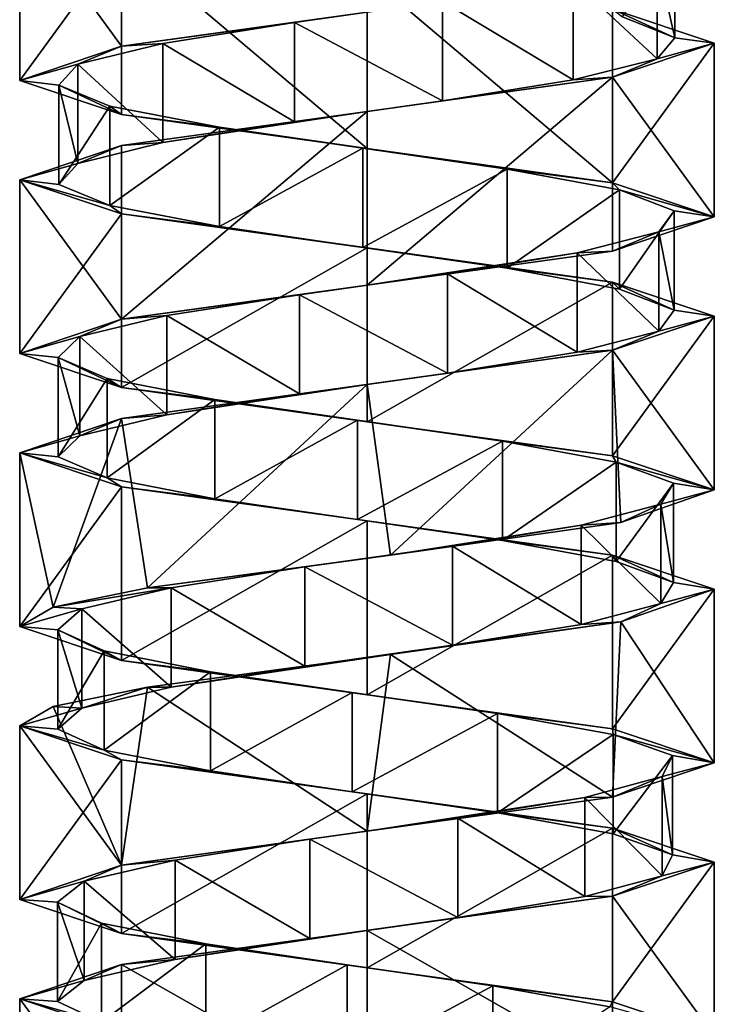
# Model space of a CAD drawing. Header units: millimetres. Extents: x -106 to 198, y -388 to 267.
# Tile 7 of 256: x 143 to 157, y -265 to -245. Entities that reach past the tile are written whole.
import ezdxf

# ---------------------------------------------------------------- set-up
doc = ezdxf.new("R2010")
doc.units = ezdxf.units.MM
doc.header["$LTSCALE"] = 52.148148
for name, color, linetype in [('5770', 7, 'CONTINUOUS'), ('5771', 7, 'CONTINUOUS'), ('5772', 7, 'CONTINUOUS'), ('5773', 7, 'CONTINUOUS'), ('5774', 7, 'CONTINUOUS'), ('5775', 7, 'CONTINUOUS'), ('6231', 7, 'CONTINUOUS'), ('6232', 7, 'CONTINUOUS'), ('6233', 7, 'CONTINUOUS'), ('6234', 7, 'CONTINUOUS'), ('6235', 7, 'CONTINUOUS'), ('6306', 7, 'CONTINUOUS'), ('6307', 7, 'CONTINUOUS'), ('6308', 7, 'CONTINUOUS'), ('6309', 7, 'CONTINUOUS'), ('6310', 7, 'CONTINUOUS')]:
    doc.layers.add(name, color=color, linetype=linetype)

msp = doc.modelspace()

# ---------------------------------------------------------------- linework, layer by layer
at = {"layer": '5770', "linetype": 'CONTINUOUS'}
for points in [[(156.204, -245.644, -20.624), (155.148, -245.222, -23.415), (156.204, -243.644, -20.624), (156.204, -245.644, -20.624)], [(155.847, -244.066, -17.662), (156.204, -245.644, -20.624), (156.204, -243.644, -20.624), (155.847, -244.066, -17.662)], [(154.158, -244.488, -15.203), (155.847, -246.066, -17.662), (155.847, -244.066, -17.662), (154.158, -244.488, -15.203)], [(155.847, -246.066, -17.662), (156.204, -245.644, -20.624), (155.847, -244.066, -17.662), (155.847, -246.066, -17.662)], [(151.521, -244.91, -13.808), (154.158, -246.488, -15.203), (154.158, -244.488, -15.203), (151.521, -244.91, -13.808)], [(154.158, -246.488, -15.203), (155.847, -246.066, -17.662), (154.158, -244.488, -15.203), (154.158, -246.488, -15.203)], [(148.537, -245.332, -13.794), (151.521, -246.91, -13.808), (151.521, -244.91, -13.808), (148.537, -245.332, -13.794)], [(151.521, -246.91, -13.808), (154.158, -246.488, -15.203), (151.521, -244.91, -13.808), (151.521, -246.91, -13.808)], [(145.887, -245.754, -15.164), (148.537, -247.332, -13.794), (148.537, -245.332, -13.794), (145.887, -245.754, -15.164)], [(148.537, -247.332, -13.794), (151.521, -246.91, -13.808), (148.537, -245.332, -13.794), (148.537, -247.332, -13.794)], [(144.174, -246.176, -17.607), (145.887, -247.754, -15.164), (145.887, -245.754, -15.164), (144.174, -246.176, -17.607)], [(145.887, -247.754, -15.164), (148.537, -247.332, -13.794), (145.887, -245.754, -15.164), (145.887, -247.754, -15.164)], [(143.789, -246.598, -20.565), (144.174, -248.176, -17.607), (144.174, -246.176, -17.607), (143.789, -246.598, -20.565)], [(144.174, -248.176, -17.607), (145.887, -247.754, -15.164), (144.174, -246.176, -17.607), (144.174, -248.176, -17.607)], [(143.789, -248.598, -20.565), (144.174, -248.176, -17.607), (143.789, -246.598, -20.565), (143.789, -248.598, -20.565)], [(144.819, -247.02, -23.366), (143.789, -248.598, -20.565), (143.789, -246.598, -20.565), (144.819, -247.02, -23.366)], [(144.819, -249.02, -23.366), (143.789, -248.598, -20.565), (144.819, -247.02, -23.366), (144.819, -249.02, -23.366)], [(147.029, -247.441, -25.369), (144.819, -249.02, -23.366), (144.819, -247.02, -23.366), (147.029, -247.441, -25.369)], [(147.029, -249.441, -25.369), (144.819, -249.02, -23.366), (147.029, -247.441, -25.369), (147.029, -249.441, -25.369)], [(149.917, -247.863, -26.119), (147.029, -249.441, -25.369), (147.029, -247.441, -25.369), (149.917, -247.863, -26.119)], [(149.917, -249.863, -26.119), (147.029, -249.441, -25.369), (149.917, -247.863, -26.119), (149.917, -249.863, -26.119)], [(152.824, -248.285, -25.446), (149.917, -249.863, -26.119), (149.917, -247.863, -26.119), (152.824, -248.285, -25.446)], [(152.824, -250.285, -25.446), (149.917, -249.863, -26.119), (152.824, -248.285, -25.446), (152.824, -250.285, -25.446)], [(155.086, -248.707, -23.502), (152.824, -250.285, -25.446), (152.824, -248.285, -25.446), (155.086, -248.707, -23.502)], [(155.086, -250.707, -23.502), (152.824, -250.285, -25.446), (155.086, -248.707, -23.502), (155.086, -250.707, -23.502)], [(156.191, -249.129, -20.73), (155.086, -250.707, -23.502), (155.086, -248.707, -23.502), (156.191, -249.129, -20.73)], [(156.191, -251.129, -20.73), (155.086, -250.707, -23.502), (156.191, -249.129, -20.73), (156.191, -251.129, -20.73)], [(155.884, -249.551, -17.762), (156.191, -251.129, -20.73), (156.191, -249.129, -20.73), (155.884, -249.551, -17.762)], [(154.237, -249.973, -15.275), (155.884, -251.551, -17.762), (155.884, -249.551, -17.762), (154.237, -249.973, -15.275)], [(155.884, -251.551, -17.762), (156.191, -251.129, -20.73), (155.884, -249.551, -17.762), (155.884, -251.551, -17.762)], [(151.624, -250.395, -13.835), (154.237, -251.973, -15.275), (154.237, -249.973, -15.275), (151.624, -250.395, -13.835)], [(154.237, -251.973, -15.275), (155.884, -251.551, -17.762), (154.237, -249.973, -15.275), (154.237, -251.973, -15.275)], [(148.641, -250.817, -13.77), (151.624, -252.395, -13.835), (151.624, -250.395, -13.835), (148.641, -250.817, -13.77)], [(151.624, -252.395, -13.835), (154.237, -251.973, -15.275), (151.624, -250.395, -13.835), (151.624, -252.395, -13.835)], [(145.968, -251.239, -15.095), (148.641, -252.817, -13.77), (148.641, -250.817, -13.77), (145.968, -251.239, -15.095)], [(148.641, -252.817, -13.77), (151.624, -252.395, -13.835), (148.641, -250.817, -13.77), (148.641, -252.817, -13.77)], [(144.214, -251.661, -17.508), (145.968, -253.239, -15.095), (145.968, -251.239, -15.095), (144.214, -251.661, -17.508)], [(145.968, -253.239, -15.095), (148.641, -252.817, -13.77), (145.968, -251.239, -15.095), (145.968, -253.239, -15.095)], [(143.778, -252.083, -20.459), (144.214, -253.661, -17.508), (144.214, -251.661, -17.508), (143.778, -252.083, -20.459)], [(144.214, -253.661, -17.508), (145.968, -253.239, -15.095), (144.214, -251.661, -17.508), (144.214, -253.661, -17.508)], [(143.778, -254.083, -20.459), (144.214, -253.661, -17.508), (143.778, -252.083, -20.459), (143.778, -254.083, -20.459)], [(144.76, -252.505, -23.277), (143.778, -254.083, -20.459), (143.778, -252.083, -20.459), (144.76, -252.505, -23.277)], [(144.76, -254.505, -23.277), (143.778, -254.083, -20.459), (144.76, -252.505, -23.277), (144.76, -254.505, -23.277)], [(146.936, -252.927, -25.317), (144.76, -254.505, -23.277), (144.76, -252.505, -23.277), (146.936, -252.927, -25.317)], [(146.936, -254.927, -25.317), (144.76, -254.505, -23.277), (146.936, -252.927, -25.317), (146.936, -254.927, -25.317)], [(149.811, -253.348, -26.117), (146.936, -254.927, -25.317), (146.936, -252.927, -25.317), (149.811, -253.348, -26.117)], [(149.811, -255.348, -26.117), (146.936, -254.927, -25.317), (149.811, -253.348, -26.117), (149.811, -255.348, -26.117)], [(152.728, -253.77, -25.493), (149.811, -255.348, -26.117), (149.811, -253.348, -26.117), (152.728, -253.77, -25.493)], [(152.728, -255.77, -25.493), (149.811, -255.348, -26.117), (152.728, -253.77, -25.493), (152.728, -255.77, -25.493)], [(155.024, -254.192, -23.588), (152.728, -255.77, -25.493), (152.728, -253.77, -25.493), (155.024, -254.192, -23.588)], [(155.024, -256.192, -23.588), (152.728, -255.77, -25.493), (155.024, -254.192, -23.588), (155.024, -256.192, -23.588)], [(156.175, -254.614, -20.836), (155.024, -256.192, -23.588), (155.024, -254.192, -23.588), (156.175, -254.614, -20.836)], [(156.175, -256.614, -20.836), (155.024, -256.192, -23.588), (156.175, -254.614, -20.836), (156.175, -256.614, -20.836)], [(155.919, -255.036, -17.863), (156.175, -256.614, -20.836), (156.175, -254.614, -20.836), (155.919, -255.036, -17.863)], [(154.314, -255.458, -15.348), (155.919, -257.036, -17.863), (155.919, -255.036, -17.863), (154.314, -255.458, -15.348)], [(155.919, -257.036, -17.863), (156.175, -256.614, -20.836), (155.919, -255.036, -17.863), (155.919, -257.036, -17.863)], [(151.726, -255.88, -13.863), (154.314, -257.458, -15.348), (154.314, -255.458, -15.348), (151.726, -255.88, -13.863)], [(154.314, -257.458, -15.348), (155.919, -257.036, -17.863), (154.314, -255.458, -15.348), (154.314, -257.458, -15.348)], [(148.745, -256.302, -13.747), (151.726, -257.88, -13.863), (151.726, -255.88, -13.863), (148.745, -256.302, -13.747)], [(151.726, -257.88, -13.863), (154.314, -257.458, -15.348), (151.726, -255.88, -13.863), (151.726, -257.88, -13.863)], [(146.05, -256.724, -15.027), (148.745, -258.302, -13.747), (148.745, -256.302, -13.747), (146.05, -256.724, -15.027)], [(148.745, -258.302, -13.747), (151.726, -257.88, -13.863), (148.745, -256.302, -13.747), (148.745, -258.302, -13.747)], [(146.05, -258.724, -15.027), (148.745, -258.302, -13.747), (146.05, -256.724, -15.027), (146.05, -258.724, -15.027)]]:
    msp.add_3dface(points, dxfattribs=at)
at = {"layer": '5771', "linetype": 'CONTINUOUS'}
for points in [[(155.148, -245.222, -23.415), (156.204, -245.644, -20.624), (154.95, -245.063, -24.82), (155.148, -245.222, -23.415)], [(156.204, -245.644, -20.624), (157, -245.75, -19.87), (154.95, -245.063, -24.82), (156.204, -245.644, -20.624)], [(157, -245.75, -19.87), (155.847, -246.066, -17.662), (154.95, -246.438, -14.92), (157, -245.75, -19.87)], [(156.204, -245.644, -20.624), (155.847, -246.066, -17.662), (157, -245.75, -19.87), (156.204, -245.644, -20.624)], [(155.847, -246.066, -17.662), (154.158, -246.488, -15.203), (154.95, -246.438, -14.92), (155.847, -246.066, -17.662)], [(154.95, -246.438, -14.92), (151.521, -246.91, -13.808), (150, -247.125, -12.87), (154.95, -246.438, -14.92)], [(154.158, -246.488, -15.203), (151.521, -246.91, -13.808), (154.95, -246.438, -14.92), (154.158, -246.488, -15.203)], [(151.521, -246.91, -13.808), (148.537, -247.332, -13.794), (150, -247.125, -12.87), (151.521, -246.91, -13.808)], [(150, -247.125, -12.87), (145.887, -247.754, -15.164), (145.05, -247.813, -14.92), (150, -247.125, -12.87)], [(148.537, -247.332, -13.794), (145.887, -247.754, -15.164), (150, -247.125, -12.87), (148.537, -247.332, -13.794)], [(145.05, -247.813, -14.92), (144.174, -248.176, -17.607), (143, -248.5, -19.87), (145.05, -247.813, -14.92)], [(145.887, -247.754, -15.164), (144.174, -248.176, -17.607), (145.05, -247.813, -14.92), (145.887, -247.754, -15.164)], [(144.174, -248.176, -17.607), (143.789, -248.598, -20.565), (143, -248.5, -19.87), (144.174, -248.176, -17.607)], [(143.789, -248.598, -20.565), (144.819, -249.02, -23.366), (143, -248.5, -19.87), (143.789, -248.598, -20.565)], [(143, -248.5, -19.87), (144.819, -249.02, -23.366), (145.05, -249.188, -24.82), (143, -248.5, -19.87)], [(144.819, -249.02, -23.366), (147.029, -249.441, -25.369), (145.05, -249.188, -24.82), (144.819, -249.02, -23.366)], [(147.029, -249.441, -25.369), (149.917, -249.863, -26.119), (145.05, -249.188, -24.82), (147.029, -249.441, -25.369)], [(145.05, -249.188, -24.82), (149.917, -249.863, -26.119), (150, -249.875, -26.87), (145.05, -249.188, -24.82)], [(149.917, -249.863, -26.119), (152.824, -250.285, -25.446), (150, -249.875, -26.87), (149.917, -249.863, -26.119)], [(150, -249.875, -26.87), (152.824, -250.285, -25.446), (154.95, -250.562, -24.82), (150, -249.875, -26.87)], [(152.824, -250.285, -25.446), (155.086, -250.707, -23.502), (154.95, -250.562, -24.82), (152.824, -250.285, -25.446)], [(155.086, -250.707, -23.502), (156.191, -251.129, -20.73), (154.95, -250.562, -24.82), (155.086, -250.707, -23.502)], [(154.95, -250.562, -24.82), (156.191, -251.129, -20.73), (157, -251.25, -19.87), (154.95, -250.562, -24.82)], [(157, -251.25, -19.87), (155.884, -251.551, -17.762), (154.95, -251.937, -14.92), (157, -251.25, -19.87)], [(156.191, -251.129, -20.73), (155.884, -251.551, -17.762), (157, -251.25, -19.87), (156.191, -251.129, -20.73)], [(155.884, -251.551, -17.762), (154.237, -251.973, -15.275), (154.95, -251.937, -14.92), (155.884, -251.551, -17.762)], [(154.95, -251.937, -14.92), (151.624, -252.395, -13.835), (150, -252.625, -12.87), (154.95, -251.937, -14.92)], [(154.237, -251.973, -15.275), (151.624, -252.395, -13.835), (154.95, -251.937, -14.92), (154.237, -251.973, -15.275)], [(151.624, -252.395, -13.835), (148.641, -252.817, -13.77), (150, -252.625, -12.87), (151.624, -252.395, -13.835)], [(150, -252.625, -12.87), (145.968, -253.239, -15.095), (145.05, -253.312, -14.92), (150, -252.625, -12.87)], [(148.641, -252.817, -13.77), (145.968, -253.239, -15.095), (150, -252.625, -12.87), (148.641, -252.817, -13.77)], [(145.968, -253.239, -15.095), (144.214, -253.661, -17.508), (145.05, -253.312, -14.92), (145.968, -253.239, -15.095)], [(145.05, -253.312, -14.92), (144.214, -253.661, -17.508), (143, -254, -19.87), (145.05, -253.312, -14.92)], [(144.214, -253.661, -17.508), (143.778, -254.083, -20.459), (143, -254, -19.87), (144.214, -253.661, -17.508)], [(143.778, -254.083, -20.459), (144.76, -254.505, -23.277), (143, -254, -19.87), (143.778, -254.083, -20.459)], [(143, -254, -19.87), (144.76, -254.505, -23.277), (145.05, -254.688, -24.82), (143, -254, -19.87)], [(144.76, -254.505, -23.277), (146.936, -254.927, -25.317), (145.05, -254.688, -24.82), (144.76, -254.505, -23.277)], [(146.936, -254.927, -25.317), (149.811, -255.348, -26.117), (145.05, -254.688, -24.82), (146.936, -254.927, -25.317)], [(145.05, -254.688, -24.82), (149.811, -255.348, -26.117), (150, -255.375, -26.87), (145.05, -254.688, -24.82)], [(149.811, -255.348, -26.117), (152.728, -255.77, -25.493), (150, -255.375, -26.87), (149.811, -255.348, -26.117)], [(150, -255.375, -26.87), (152.728, -255.77, -25.493), (154.95, -256.062, -24.82), (150, -255.375, -26.87)], [(152.728, -255.77, -25.493), (155.024, -256.192, -23.588), (154.95, -256.062, -24.82), (152.728, -255.77, -25.493)], [(155.024, -256.192, -23.588), (156.175, -256.614, -20.836), (154.95, -256.062, -24.82), (155.024, -256.192, -23.588)], [(154.95, -256.062, -24.82), (156.175, -256.614, -20.836), (157, -256.75, -19.87), (154.95, -256.062, -24.82)], [(156.175, -256.614, -20.836), (155.919, -257.036, -17.863), (157, -256.75, -19.87), (156.175, -256.614, -20.836)], [(157, -256.75, -19.87), (155.919, -257.036, -17.863), (155.114, -257.408, -15.09), (157, -256.75, -19.87)], [(155.919, -257.036, -17.863), (154.314, -257.458, -15.348), (155.114, -257.408, -15.09), (155.919, -257.036, -17.863)], [(155.114, -257.408, -15.09), (151.726, -257.88, -13.863), (150.472, -258.066, -12.886), (155.114, -257.408, -15.09)], [(154.314, -257.458, -15.348), (151.726, -257.88, -13.863), (155.114, -257.408, -15.09), (154.314, -257.458, -15.348)], [(151.726, -257.88, -13.863), (148.745, -258.302, -13.747), (150.472, -258.066, -12.886), (151.726, -257.88, -13.863)], [(150.472, -258.066, -12.886), (146.05, -258.724, -15.027), (145.576, -258.724, -14.445), (150.472, -258.066, -12.886)], [(148.745, -258.302, -13.747), (146.05, -258.724, -15.027), (150.472, -258.066, -12.886), (148.745, -258.302, -13.747)]]:
    msp.add_3dface(points, dxfattribs=at)
at = {"layer": '5772', "linetype": 'CONTINUOUS'}
for points in [[(148.537, -245.332, -13.794), (151.521, -244.91, -13.808), (150, -245.125, -12.87), (148.537, -245.332, -13.794)], [(145.05, -245.813, -14.92), (148.537, -245.332, -13.794), (150, -245.125, -12.87), (145.05, -245.813, -14.92)], [(145.887, -245.754, -15.164), (148.537, -245.332, -13.794), (145.05, -245.813, -14.92), (145.887, -245.754, -15.164)], [(144.174, -246.176, -17.607), (145.887, -245.754, -15.164), (145.05, -245.813, -14.92), (144.174, -246.176, -17.607)], [(143, -246.5, -19.87), (144.174, -246.176, -17.607), (145.05, -245.813, -14.92), (143, -246.5, -19.87)], [(143.789, -246.598, -20.565), (144.174, -246.176, -17.607), (143, -246.5, -19.87), (143.789, -246.598, -20.565)], [(145.05, -247.188, -24.82), (143.789, -246.598, -20.565), (143, -246.5, -19.87), (145.05, -247.188, -24.82)], [(144.819, -247.02, -23.366), (143.789, -246.598, -20.565), (145.05, -247.188, -24.82), (144.819, -247.02, -23.366)], [(147.029, -247.441, -25.369), (144.819, -247.02, -23.366), (145.05, -247.188, -24.82), (147.029, -247.441, -25.369)], [(150, -247.875, -26.87), (147.029, -247.441, -25.369), (145.05, -247.188, -24.82), (150, -247.875, -26.87)], [(149.917, -247.863, -26.119), (147.029, -247.441, -25.369), (150, -247.875, -26.87), (149.917, -247.863, -26.119)], [(152.824, -248.285, -25.446), (149.917, -247.863, -26.119), (150, -247.875, -26.87), (152.824, -248.285, -25.446)], [(154.95, -248.562, -24.82), (152.824, -248.285, -25.446), (150, -247.875, -26.87), (154.95, -248.562, -24.82)], [(155.086, -248.707, -23.502), (152.824, -248.285, -25.446), (154.95, -248.562, -24.82), (155.086, -248.707, -23.502)], [(157, -249.25, -19.87), (155.086, -248.707, -23.502), (154.95, -248.562, -24.82), (157, -249.25, -19.87)], [(156.191, -249.129, -20.73), (155.086, -248.707, -23.502), (157, -249.25, -19.87), (156.191, -249.129, -20.73)], [(155.884, -249.551, -17.762), (156.191, -249.129, -20.73), (157, -249.25, -19.87), (155.884, -249.551, -17.762)], [(154.95, -249.937, -14.92), (155.884, -249.551, -17.762), (157, -249.25, -19.87), (154.95, -249.937, -14.92)], [(154.237, -249.973, -15.275), (155.884, -249.551, -17.762), (154.95, -249.937, -14.92), (154.237, -249.973, -15.275)], [(150, -250.625, -12.87), (154.237, -249.973, -15.275), (154.95, -249.937, -14.92), (150, -250.625, -12.87)], [(151.624, -250.395, -13.835), (154.237, -249.973, -15.275), (150, -250.625, -12.87), (151.624, -250.395, -13.835)], [(148.641, -250.817, -13.77), (151.624, -250.395, -13.835), (150, -250.625, -12.87), (148.641, -250.817, -13.77)], [(145.05, -251.312, -14.92), (148.641, -250.817, -13.77), (150, -250.625, -12.87), (145.05, -251.312, -14.92)], [(145.968, -251.239, -15.095), (148.641, -250.817, -13.77), (145.05, -251.312, -14.92), (145.968, -251.239, -15.095)], [(143, -252, -19.87), (144.214, -251.661, -17.508), (145.05, -251.312, -14.92), (143, -252, -19.87)], [(144.214, -251.661, -17.508), (145.968, -251.239, -15.095), (145.05, -251.312, -14.92), (144.214, -251.661, -17.508)], [(143.778, -252.083, -20.459), (144.214, -251.661, -17.508), (143, -252, -19.87), (143.778, -252.083, -20.459)], [(145.05, -252.688, -24.82), (143.778, -252.083, -20.459), (143, -252, -19.87), (145.05, -252.688, -24.82)], [(144.76, -252.505, -23.277), (143.778, -252.083, -20.459), (145.05, -252.688, -24.82), (144.76, -252.505, -23.277)], [(146.936, -252.927, -25.317), (144.76, -252.505, -23.277), (145.05, -252.688, -24.82), (146.936, -252.927, -25.317)], [(150, -253.375, -26.87), (146.936, -252.927, -25.317), (145.05, -252.688, -24.82), (150, -253.375, -26.87)], [(149.811, -253.348, -26.117), (146.936, -252.927, -25.317), (150, -253.375, -26.87), (149.811, -253.348, -26.117)], [(152.728, -253.77, -25.493), (149.811, -253.348, -26.117), (150, -253.375, -26.87), (152.728, -253.77, -25.493)], [(154.95, -254.063, -24.82), (152.728, -253.77, -25.493), (150, -253.375, -26.87), (154.95, -254.063, -24.82)], [(155.024, -254.192, -23.588), (152.728, -253.77, -25.493), (154.95, -254.063, -24.82), (155.024, -254.192, -23.588)], [(157, -254.75, -19.87), (155.024, -254.192, -23.588), (154.95, -254.063, -24.82), (157, -254.75, -19.87)], [(156.175, -254.614, -20.836), (155.024, -254.192, -23.588), (157, -254.75, -19.87), (156.175, -254.614, -20.836)], [(155.919, -255.036, -17.863), (156.175, -254.614, -20.836), (157, -254.75, -19.87), (155.919, -255.036, -17.863)], [(155.114, -255.408, -15.09), (155.919, -255.036, -17.863), (157, -254.75, -19.87), (155.114, -255.408, -15.09)], [(154.314, -255.458, -15.348), (155.919, -255.036, -17.863), (155.114, -255.408, -15.09), (154.314, -255.458, -15.348)], [(150.472, -256.066, -12.886), (154.314, -255.458, -15.348), (155.114, -255.408, -15.09), (150.472, -256.066, -12.886)], [(151.726, -255.88, -13.863), (154.314, -255.458, -15.348), (150.472, -256.066, -12.886), (151.726, -255.88, -13.863)], [(145.576, -256.724, -14.445), (148.745, -256.302, -13.747), (150.472, -256.066, -12.886), (145.576, -256.724, -14.445)], [(148.745, -256.302, -13.747), (151.726, -255.88, -13.863), (150.472, -256.066, -12.886), (148.745, -256.302, -13.747)], [(146.05, -256.724, -15.027), (148.745, -256.302, -13.747), (145.576, -256.724, -14.445), (146.05, -256.724, -15.027)]]:
    msp.add_3dface(points, dxfattribs=at)
at = {"layer": '5773', "linetype": 'CONTINUOUS'}
for points in [[(146.05, -258.724, -15.027), (146.05, -256.724, -15.027), (144.255, -257.146, -17.409), (146.05, -258.724, -15.027)], [(143.769, -257.568, -20.353), (144.255, -259.146, -17.409), (144.255, -257.146, -17.409), (143.769, -257.568, -20.353)], [(144.255, -259.146, -17.409), (146.05, -258.724, -15.027), (144.255, -257.146, -17.409), (144.255, -259.146, -17.409)], [(143.769, -259.568, -20.353), (144.255, -259.146, -17.409), (143.769, -257.568, -20.353), (143.769, -259.568, -20.353)], [(144.703, -257.99, -23.187), (143.769, -259.568, -20.353), (143.769, -257.568, -20.353), (144.703, -257.99, -23.187)], [(144.703, -259.99, -23.187), (143.769, -259.568, -20.353), (144.703, -257.99, -23.187), (144.703, -259.99, -23.187)], [(146.844, -258.412, -25.264), (144.703, -259.99, -23.187), (144.703, -257.99, -23.187), (146.844, -258.412, -25.264)], [(146.844, -260.412, -25.264), (144.703, -259.99, -23.187), (146.844, -258.412, -25.264), (146.844, -260.412, -25.264)], [(149.704, -258.834, -26.113), (146.844, -260.412, -25.264), (146.844, -258.412, -25.264), (149.704, -258.834, -26.113)], [(149.704, -260.834, -26.113), (146.844, -260.412, -25.264), (149.704, -258.834, -26.113), (149.704, -260.834, -26.113)], [(152.632, -259.255, -25.539), (149.704, -260.834, -26.113), (149.704, -258.834, -26.113), (152.632, -259.255, -25.539)], [(152.632, -261.255, -25.539), (149.704, -260.834, -26.113), (152.632, -259.255, -25.539), (152.632, -261.255, -25.539)], [(154.96, -259.677, -23.673), (152.632, -261.255, -25.539), (152.632, -259.255, -25.539), (154.96, -259.677, -23.673)], [(154.96, -261.677, -23.673), (152.632, -261.255, -25.539), (154.96, -259.677, -23.673), (154.96, -261.677, -23.673)], [(156.158, -260.099, -20.941), (154.96, -261.677, -23.673), (154.96, -259.677, -23.673), (156.158, -260.099, -20.941)], [(156.158, -262.099, -20.941), (154.96, -261.677, -23.673), (156.158, -260.099, -20.941), (156.158, -262.099, -20.941)], [(155.952, -260.521, -17.964), (156.158, -262.099, -20.941), (156.158, -260.099, -20.941), (155.952, -260.521, -17.964)], [(154.391, -260.943, -15.422), (155.952, -262.521, -17.964), (155.952, -260.521, -17.964), (154.391, -260.943, -15.422)], [(155.952, -262.521, -17.964), (156.158, -262.099, -20.941), (155.952, -260.521, -17.964), (155.952, -262.521, -17.964)], [(151.829, -261.365, -13.894), (154.391, -262.943, -15.422), (154.391, -260.943, -15.422), (151.829, -261.365, -13.894)], [(154.391, -262.943, -15.422), (155.952, -262.521, -17.964), (154.391, -260.943, -15.422), (154.391, -262.943, -15.422)], [(148.85, -261.787, -13.727), (151.829, -263.365, -13.894), (151.829, -261.365, -13.894), (148.85, -261.787, -13.727)], [(151.829, -263.365, -13.894), (154.391, -262.943, -15.422), (151.829, -261.365, -13.894), (151.829, -263.365, -13.894)], [(146.133, -262.209, -14.96), (148.85, -263.787, -13.727), (148.85, -261.787, -13.727), (146.133, -262.209, -14.96)], [(148.85, -263.787, -13.727), (151.829, -263.365, -13.894), (148.85, -261.787, -13.727), (148.85, -263.787, -13.727)], [(144.298, -262.631, -17.312), (146.133, -264.209, -14.96), (146.133, -262.209, -14.96), (144.298, -262.631, -17.312)], [(146.133, -264.209, -14.96), (148.85, -263.787, -13.727), (146.133, -262.209, -14.96), (146.133, -264.209, -14.96)], [(143.761, -263.053, -20.247), (144.298, -264.631, -17.312), (144.298, -262.631, -17.312), (143.761, -263.053, -20.247)], [(144.298, -264.631, -17.312), (146.133, -264.209, -14.96), (144.298, -262.631, -17.312), (144.298, -264.631, -17.312)], [(143.761, -265.053, -20.247), (144.298, -264.631, -17.312), (143.761, -263.053, -20.247), (143.761, -265.053, -20.247)], [(144.647, -263.475, -23.096), (143.761, -265.053, -20.247), (143.761, -263.053, -20.247), (144.647, -263.475, -23.096)], [(144.647, -265.475, -23.096), (143.761, -265.053, -20.247), (144.647, -263.475, -23.096), (144.647, -265.475, -23.096)], [(146.752, -263.897, -25.21), (144.647, -265.475, -23.096), (144.647, -263.475, -23.096), (146.752, -263.897, -25.21)], [(146.752, -265.897, -25.21), (144.647, -265.475, -23.096), (146.752, -263.897, -25.21), (146.752, -265.897, -25.21)], [(149.598, -264.319, -26.107), (146.752, -265.897, -25.21), (146.752, -263.897, -25.21), (149.598, -264.319, -26.107)], [(149.598, -266.319, -26.107), (146.752, -265.897, -25.21), (149.598, -264.319, -26.107), (149.598, -266.319, -26.107)], [(152.535, -264.741, -25.583), (149.598, -266.319, -26.107), (149.598, -264.319, -26.107), (152.535, -264.741, -25.583)], [(152.535, -266.741, -25.583), (149.598, -266.319, -26.107), (152.535, -264.741, -25.583), (152.535, -266.741, -25.583)], [(154.894, -265.162, -23.757), (152.535, -266.741, -25.583), (152.535, -264.741, -25.583), (154.894, -265.162, -23.757)]]:
    msp.add_3dface(points, dxfattribs=at)
at = {"layer": '5774', "linetype": 'CONTINUOUS'}
for points in [[(145.576, -258.724, -14.445), (144.255, -259.146, -17.409), (143.677, -259.112, -16.867), (145.576, -258.724, -14.445)], [(145.576, -258.724, -14.445), (146.05, -258.724, -15.027), (144.255, -259.146, -17.409), (145.576, -258.724, -14.445)], [(143.677, -259.112, -16.867), (144.255, -259.146, -17.409), (143, -259.5, -19.87), (143.677, -259.112, -16.867)], [(144.255, -259.146, -17.409), (143.769, -259.568, -20.353), (143, -259.5, -19.87), (144.255, -259.146, -17.409)], [(143.769, -259.568, -20.353), (144.703, -259.99, -23.187), (143, -259.5, -19.87), (143.769, -259.568, -20.353)], [(143, -259.5, -19.87), (144.703, -259.99, -23.187), (145.05, -260.188, -24.82), (143, -259.5, -19.87)], [(144.703, -259.99, -23.187), (146.844, -260.412, -25.264), (145.05, -260.188, -24.82), (144.703, -259.99, -23.187)], [(146.844, -260.412, -25.264), (149.704, -260.834, -26.113), (145.05, -260.188, -24.82), (146.844, -260.412, -25.264)], [(145.05, -260.188, -24.82), (149.704, -260.834, -26.113), (150, -260.875, -26.87), (145.05, -260.188, -24.82)], [(149.704, -260.834, -26.113), (152.632, -261.255, -25.539), (150, -260.875, -26.87), (149.704, -260.834, -26.113)], [(150, -260.875, -26.87), (152.632, -261.255, -25.539), (154.95, -261.562, -24.82), (150, -260.875, -26.87)], [(152.632, -261.255, -25.539), (154.96, -261.677, -23.673), (154.95, -261.562, -24.82), (152.632, -261.255, -25.539)], [(154.96, -261.677, -23.673), (156.158, -262.099, -20.941), (154.95, -261.562, -24.82), (154.96, -261.677, -23.673)], [(154.95, -261.562, -24.82), (156.158, -262.099, -20.941), (157, -262.25, -19.87), (154.95, -261.562, -24.82)], [(156.158, -262.099, -20.941), (155.952, -262.521, -17.964), (157, -262.25, -19.87), (156.158, -262.099, -20.941)], [(157, -262.25, -19.87), (155.952, -262.521, -17.964), (154.95, -262.937, -14.92), (157, -262.25, -19.87)], [(155.952, -262.521, -17.964), (154.391, -262.943, -15.422), (154.95, -262.937, -14.92), (155.952, -262.521, -17.964)], [(154.95, -262.937, -14.92), (151.829, -263.365, -13.894), (150, -263.625, -12.87), (154.95, -262.937, -14.92)], [(154.391, -262.943, -15.422), (151.829, -263.365, -13.894), (154.95, -262.937, -14.92), (154.391, -262.943, -15.422)], [(151.829, -263.365, -13.894), (148.85, -263.787, -13.727), (150, -263.625, -12.87), (151.829, -263.365, -13.894)], [(150, -263.625, -12.87), (146.133, -264.209, -14.96), (145.05, -264.312, -14.92), (150, -263.625, -12.87)], [(148.85, -263.787, -13.727), (146.133, -264.209, -14.96), (150, -263.625, -12.87), (148.85, -263.787, -13.727)], [(145.05, -264.312, -14.92), (144.298, -264.631, -17.312), (143, -265, -19.87), (145.05, -264.312, -14.92)], [(146.133, -264.209, -14.96), (144.298, -264.631, -17.312), (145.05, -264.312, -14.92), (146.133, -264.209, -14.96)], [(144.298, -264.631, -17.312), (143.761, -265.053, -20.247), (143, -265, -19.87), (144.298, -264.631, -17.312)], [(143.761, -265.053, -20.247), (144.647, -265.475, -23.096), (143, -265, -19.87), (143.761, -265.053, -20.247)], [(143, -265, -19.87), (144.647, -265.475, -23.096), (145.05, -265.688, -24.82), (143, -265, -19.87)]]:
    msp.add_3dface(points, dxfattribs=at)
at = {"layer": '5775', "linetype": 'CONTINUOUS'}
for points in [[(146.05, -256.724, -15.027), (145.576, -256.724, -14.445), (143.677, -257.112, -16.867), (146.05, -256.724, -15.027)], [(144.255, -257.146, -17.409), (146.05, -256.724, -15.027), (143.677, -257.112, -16.867), (144.255, -257.146, -17.409)], [(143, -257.5, -19.87), (144.255, -257.146, -17.409), (143.677, -257.112, -16.867), (143, -257.5, -19.87)], [(143.769, -257.568, -20.353), (144.255, -257.146, -17.409), (143, -257.5, -19.87), (143.769, -257.568, -20.353)], [(145.05, -258.188, -24.82), (143.769, -257.568, -20.353), (143, -257.5, -19.87), (145.05, -258.188, -24.82)], [(144.703, -257.99, -23.187), (143.769, -257.568, -20.353), (145.05, -258.188, -24.82), (144.703, -257.99, -23.187)], [(146.844, -258.412, -25.264), (144.703, -257.99, -23.187), (145.05, -258.188, -24.82), (146.844, -258.412, -25.264)], [(150, -258.875, -26.87), (146.844, -258.412, -25.264), (145.05, -258.188, -24.82), (150, -258.875, -26.87)], [(149.704, -258.834, -26.113), (146.844, -258.412, -25.264), (150, -258.875, -26.87), (149.704, -258.834, -26.113)], [(152.632, -259.255, -25.539), (149.704, -258.834, -26.113), (150, -258.875, -26.87), (152.632, -259.255, -25.539)], [(154.95, -259.562, -24.82), (152.632, -259.255, -25.539), (150, -258.875, -26.87), (154.95, -259.562, -24.82)], [(154.96, -259.677, -23.673), (152.632, -259.255, -25.539), (154.95, -259.562, -24.82), (154.96, -259.677, -23.673)], [(157, -260.25, -19.87), (154.96, -259.677, -23.673), (154.95, -259.562, -24.82), (157, -260.25, -19.87)], [(156.158, -260.099, -20.941), (154.96, -259.677, -23.673), (157, -260.25, -19.87), (156.158, -260.099, -20.941)], [(155.952, -260.521, -17.964), (156.158, -260.099, -20.941), (157, -260.25, -19.87), (155.952, -260.521, -17.964)], [(154.95, -260.937, -14.92), (155.952, -260.521, -17.964), (157, -260.25, -19.87), (154.95, -260.937, -14.92)], [(154.391, -260.943, -15.422), (155.952, -260.521, -17.964), (154.95, -260.937, -14.92), (154.391, -260.943, -15.422)], [(150, -261.625, -12.87), (154.391, -260.943, -15.422), (154.95, -260.937, -14.92), (150, -261.625, -12.87)], [(151.829, -261.365, -13.894), (154.391, -260.943, -15.422), (150, -261.625, -12.87), (151.829, -261.365, -13.894)], [(148.85, -261.787, -13.727), (151.829, -261.365, -13.894), (150, -261.625, -12.87), (148.85, -261.787, -13.727)], [(145.05, -262.312, -14.92), (148.85, -261.787, -13.727), (150, -261.625, -12.87), (145.05, -262.312, -14.92)], [(146.133, -262.209, -14.96), (148.85, -261.787, -13.727), (145.05, -262.312, -14.92), (146.133, -262.209, -14.96)], [(144.298, -262.631, -17.312), (146.133, -262.209, -14.96), (145.05, -262.312, -14.92), (144.298, -262.631, -17.312)], [(143, -263, -19.87), (144.298, -262.631, -17.312), (145.05, -262.312, -14.92), (143, -263, -19.87)], [(143.761, -263.053, -20.247), (144.298, -262.631, -17.312), (143, -263, -19.87), (143.761, -263.053, -20.247)], [(145.05, -263.688, -24.82), (143.761, -263.053, -20.247), (143, -263, -19.87), (145.05, -263.688, -24.82)], [(144.647, -263.475, -23.096), (143.761, -263.053, -20.247), (145.05, -263.688, -24.82), (144.647, -263.475, -23.096)], [(146.752, -263.897, -25.21), (144.647, -263.475, -23.096), (145.05, -263.688, -24.82), (146.752, -263.897, -25.21)], [(150, -264.375, -26.87), (146.752, -263.897, -25.21), (145.05, -263.688, -24.82), (150, -264.375, -26.87)], [(149.598, -264.319, -26.107), (146.752, -263.897, -25.21), (150, -264.375, -26.87), (149.598, -264.319, -26.107)], [(152.535, -264.741, -25.583), (149.598, -264.319, -26.107), (150, -264.375, -26.87), (152.535, -264.741, -25.583)], [(154.95, -265.063, -24.82), (152.535, -264.741, -25.583), (150, -264.375, -26.87), (154.95, -265.063, -24.82)], [(154.894, -265.162, -23.757), (152.535, -264.741, -25.583), (154.95, -265.063, -24.82), (154.894, -265.162, -23.757)], [(157, -265.75, -19.87), (154.894, -265.162, -23.757), (154.95, -265.063, -24.82), (157, -265.75, -19.87)]]:
    msp.add_3dface(points, dxfattribs=at)
at = {"layer": '6231', "linetype": 'CONTINUOUS'}
for points in [[(145.05, -242.312, -14.92), (143, -243, -19.87), (145.05, -245.813, -14.92), (145.05, -242.312, -14.92)], [(145.05, -242.312, -14.92), (145.05, -245.813, -14.92), (150, -245.125, -12.87), (145.05, -242.312, -14.92)], [(143, -243, -19.87), (143, -246.5, -19.87), (145.05, -245.813, -14.92), (143, -243, -19.87)]]:
    msp.add_3dface(points, dxfattribs=at)
at = {"layer": '6232', "linetype": 'CONTINUOUS'}
for points in [[(157, -245.75, -19.87), (154.95, -246.438, -14.92), (157, -249.25, -19.87), (157, -245.75, -19.87)], [(154.95, -246.438, -14.92), (150, -247.125, -12.87), (150, -250.625, -12.87), (154.95, -246.438, -14.92)], [(154.95, -246.438, -14.92), (150, -250.625, -12.87), (154.95, -249.937, -14.92), (154.95, -246.438, -14.92)], [(154.95, -246.438, -14.92), (154.95, -249.937, -14.92), (157, -249.25, -19.87), (154.95, -246.438, -14.92)], [(150, -247.125, -12.87), (145.05, -247.813, -14.92), (145.05, -251.312, -14.92), (150, -247.125, -12.87)], [(150, -247.125, -12.87), (145.05, -251.312, -14.92), (150, -250.625, -12.87), (150, -247.125, -12.87)], [(145.05, -247.813, -14.92), (143, -248.5, -19.87), (145.05, -251.312, -14.92), (145.05, -247.813, -14.92)], [(143, -248.5, -19.87), (143, -252, -19.87), (145.05, -251.312, -14.92), (143, -248.5, -19.87)]]:
    msp.add_3dface(points, dxfattribs=at)
at = {"layer": '6233', "linetype": 'CONTINUOUS'}
for points in [[(157, -251.25, -19.87), (154.95, -251.937, -14.92), (157, -254.75, -19.87), (157, -251.25, -19.87)], [(154.95, -251.937, -14.92), (150, -252.625, -12.87), (150.472, -256.066, -12.886), (154.95, -251.937, -14.92)], [(154.95, -251.937, -14.92), (150.472, -256.066, -12.886), (155.114, -255.408, -15.09), (154.95, -251.937, -14.92)], [(154.95, -251.937, -14.92), (155.114, -255.408, -15.09), (157, -254.75, -19.87), (154.95, -251.937, -14.92)], [(150, -252.625, -12.87), (145.05, -253.312, -14.92), (145.576, -256.724, -14.445), (150, -252.625, -12.87)], [(150, -252.625, -12.87), (145.576, -256.724, -14.445), (150.472, -256.066, -12.886), (150, -252.625, -12.87)], [(145.05, -253.312, -14.92), (143, -254, -19.87), (143.677, -257.112, -16.867), (145.05, -253.312, -14.92)], [(145.576, -256.724, -14.445), (145.05, -253.312, -14.92), (143.677, -257.112, -16.867), (145.576, -256.724, -14.445)], [(143, -254, -19.87), (143, -257.5, -19.87), (143.677, -257.112, -16.867), (143, -254, -19.87)]]:
    msp.add_3dface(points, dxfattribs=at)
at = {"layer": '6234', "linetype": 'CONTINUOUS'}
for points in [[(157, -256.75, -19.87), (155.114, -257.408, -15.09), (157, -260.25, -19.87), (157, -256.75, -19.87)], [(155.114, -257.408, -15.09), (150.472, -258.066, -12.886), (154.95, -260.937, -14.92), (155.114, -257.408, -15.09)], [(155.114, -257.408, -15.09), (154.95, -260.937, -14.92), (157, -260.25, -19.87), (155.114, -257.408, -15.09)], [(150.472, -258.066, -12.886), (145.576, -258.724, -14.445), (150, -261.625, -12.87), (150.472, -258.066, -12.886)], [(150.472, -258.066, -12.886), (150, -261.625, -12.87), (154.95, -260.937, -14.92), (150.472, -258.066, -12.886)], [(145.576, -258.724, -14.445), (143.677, -259.112, -16.867), (145.05, -262.312, -14.92), (145.576, -258.724, -14.445)], [(145.576, -258.724, -14.445), (145.05, -262.312, -14.92), (150, -261.625, -12.87), (145.576, -258.724, -14.445)], [(143.677, -259.112, -16.867), (143, -259.5, -19.87), (145.05, -262.312, -14.92), (143.677, -259.112, -16.867)], [(143, -259.5, -19.87), (143, -263, -19.87), (145.05, -262.312, -14.92), (143, -259.5, -19.87)]]:
    msp.add_3dface(points, dxfattribs=at)
at = {"layer": '6235', "linetype": 'CONTINUOUS'}
for points in [[(157, -262.25, -19.87), (154.95, -262.937, -14.92), (157, -265.75, -19.87), (157, -262.25, -19.87)], [(154.95, -262.937, -14.92), (150, -263.625, -12.87), (154.95, -266.438, -14.92), (154.95, -262.937, -14.92)], [(154.95, -262.937, -14.92), (154.95, -266.438, -14.92), (157, -265.75, -19.87), (154.95, -262.937, -14.92)], [(150, -263.625, -12.87), (145.05, -264.312, -14.92), (150, -267.125, -12.87), (150, -263.625, -12.87)], [(150, -263.625, -12.87), (150, -267.125, -12.87), (154.95, -266.438, -14.92), (150, -263.625, -12.87)], [(145.05, -264.312, -14.92), (143, -265, -19.87), (145.05, -267.813, -14.92), (145.05, -264.312, -14.92)], [(145.05, -264.312, -14.92), (145.05, -267.813, -14.92), (150, -267.125, -12.87), (145.05, -264.312, -14.92)], [(143, -265, -19.87), (143, -268.5, -19.87), (145.05, -267.813, -14.92), (143, -265, -19.87)]]:
    msp.add_3dface(points, dxfattribs=at)
at = {"layer": '6306', "linetype": 'CONTINUOUS'}
for points in [[(143, -243, -19.87), (145.05, -243.688, -24.82), (143, -246.5, -19.87), (143, -243, -19.87)], [(145.05, -243.688, -24.82), (145.05, -247.188, -24.82), (143, -246.5, -19.87), (145.05, -243.688, -24.82)], [(145.05, -243.688, -24.82), (150, -244.375, -26.87), (150, -247.875, -26.87), (145.05, -243.688, -24.82)], [(145.05, -243.688, -24.82), (150, -247.875, -26.87), (145.05, -247.188, -24.82), (145.05, -243.688, -24.82)], [(150, -244.375, -26.87), (154.95, -245.063, -24.82), (154.95, -248.562, -24.82), (150, -244.375, -26.87)], [(150, -244.375, -26.87), (154.95, -248.562, -24.82), (150, -247.875, -26.87), (150, -244.375, -26.87)], [(154.95, -245.063, -24.82), (157, -245.75, -19.87), (154.95, -248.562, -24.82), (154.95, -245.063, -24.82)], [(157, -245.75, -19.87), (157, -249.25, -19.87), (154.95, -248.562, -24.82), (157, -245.75, -19.87)]]:
    msp.add_3dface(points, dxfattribs=at)
at = {"layer": '6307', "linetype": 'CONTINUOUS'}
for points in [[(143, -248.5, -19.87), (145.05, -249.188, -24.82), (143, -252, -19.87), (143, -248.5, -19.87)], [(145.05, -249.188, -24.82), (145.05, -252.688, -24.82), (143, -252, -19.87), (145.05, -249.188, -24.82)], [(145.05, -249.188, -24.82), (150, -249.875, -26.87), (145.05, -252.688, -24.82), (145.05, -249.188, -24.82)], [(150, -249.875, -26.87), (150, -253.375, -26.87), (145.05, -252.688, -24.82), (150, -249.875, -26.87)], [(150, -249.875, -26.87), (154.95, -250.562, -24.82), (150, -253.375, -26.87), (150, -249.875, -26.87)], [(154.95, -250.562, -24.82), (154.95, -254.063, -24.82), (150, -253.375, -26.87), (154.95, -250.562, -24.82)], [(154.95, -250.562, -24.82), (157, -251.25, -19.87), (154.95, -254.063, -24.82), (154.95, -250.562, -24.82)], [(157, -251.25, -19.87), (157, -254.75, -19.87), (154.95, -254.063, -24.82), (157, -251.25, -19.87)]]:
    msp.add_3dface(points, dxfattribs=at)
at = {"layer": '6308', "linetype": 'CONTINUOUS'}
for points in [[(143, -254, -19.87), (145.05, -254.688, -24.82), (143, -257.5, -19.87), (143, -254, -19.87)], [(145.05, -254.688, -24.82), (145.05, -258.188, -24.82), (143, -257.5, -19.87), (145.05, -254.688, -24.82)], [(145.05, -254.688, -24.82), (150, -255.375, -26.87), (145.05, -258.188, -24.82), (145.05, -254.688, -24.82)], [(150, -255.375, -26.87), (150, -258.875, -26.87), (145.05, -258.188, -24.82), (150, -255.375, -26.87)], [(150, -255.375, -26.87), (154.95, -256.062, -24.82), (150, -258.875, -26.87), (150, -255.375, -26.87)], [(154.95, -256.062, -24.82), (154.95, -259.562, -24.82), (150, -258.875, -26.87), (154.95, -256.062, -24.82)], [(154.95, -256.062, -24.82), (157, -256.75, -19.87), (154.95, -259.562, -24.82), (154.95, -256.062, -24.82)], [(157, -256.75, -19.87), (157, -260.25, -19.87), (154.95, -259.562, -24.82), (157, -256.75, -19.87)]]:
    msp.add_3dface(points, dxfattribs=at)
at = {"layer": '6309', "linetype": 'CONTINUOUS'}
for points in [[(143, -259.5, -19.87), (145.05, -260.188, -24.82), (143, -263, -19.87), (143, -259.5, -19.87)], [(145.05, -260.188, -24.82), (145.05, -263.688, -24.82), (143, -263, -19.87), (145.05, -260.188, -24.82)], [(145.05, -260.188, -24.82), (150, -260.875, -26.87), (145.05, -263.688, -24.82), (145.05, -260.188, -24.82)], [(150, -260.875, -26.87), (150, -264.375, -26.87), (145.05, -263.688, -24.82), (150, -260.875, -26.87)], [(150, -260.875, -26.87), (154.95, -261.562, -24.82), (150, -264.375, -26.87), (150, -260.875, -26.87)], [(154.95, -261.562, -24.82), (154.95, -265.063, -24.82), (150, -264.375, -26.87), (154.95, -261.562, -24.82)], [(154.95, -261.562, -24.82), (157, -262.25, -19.87), (154.95, -265.063, -24.82), (154.95, -261.562, -24.82)], [(157, -262.25, -19.87), (157, -265.75, -19.87), (154.95, -265.063, -24.82), (157, -262.25, -19.87)]]:
    msp.add_3dface(points, dxfattribs=at)
at = {"layer": '6310', "linetype": 'CONTINUOUS'}
msp.add_3dface([(143, -265, -19.87), (145.05, -265.688, -24.82), (143, -268.5, -19.87), (143, -265, -19.87)], dxfattribs=at)

doc.saveas('drawing.dxf')
